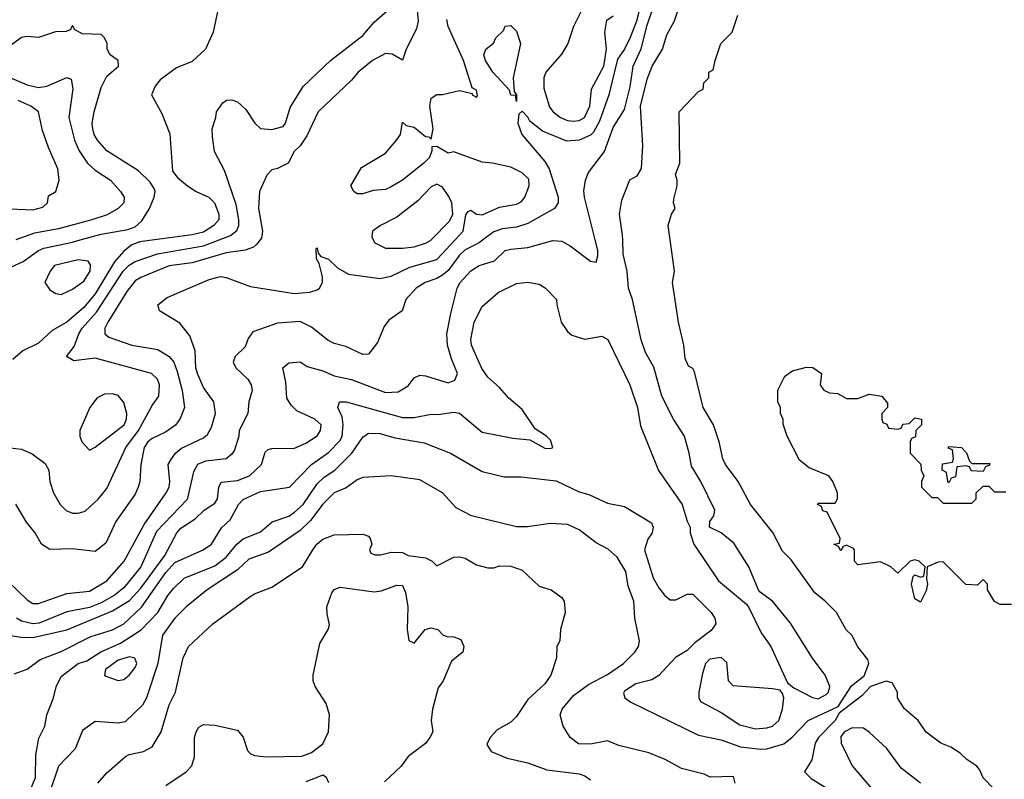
# Model space of a CAD drawing. Header units: inches. Extents: x 1793389 to 1900389, y 320802 to 470796.
# Tile 153 of 256: x 1805064 to 1808525, y 378103 to 380774. Entities that reach past the tile are written whole.
import ezdxf

# ---------------------------------------------------------------- set-up
doc = ezdxf.new("R2010")
doc.units = ezdxf.units.IN
doc.header["$MEASUREMENT"] = 0
doc.layers.add('B8307', color=7, linetype='Continuous')
doc.layers.add('B8308', color=7, linetype='Continuous')

msp = doc.modelspace()

# ---------------------------------------------------------------- linework, layer by layer
at = {"layer": 'B8307', "color": 2}
for points, elevation in [([(1804876.5, 380000), (1804894.5, 379990), (1804929.5, 379950), (1804970, 379914), (1805010, 379900.5), (1805034.9, 379905.1), (1805075.9, 379924.1), (1805130, 379962.9), (1805149, 379971), (1805250, 379992.4), (1805277.1, 380000)], 290), ([(1804990, 378614.8), (1805070, 378602.6), (1805110, 378601.7), (1805230, 378629.1), (1805390, 378695.6), (1805450, 378731.7), (1805490, 378775.3), (1805574, 378890), (1805616, 378970), (1805630, 378986.8), (1805681.3, 379018.7), (1805712.7, 379050), (1805750, 379074.8), (1805759.5, 379090), (1805763.7, 379130), (1805772.3, 379147.7), (1805830, 379154.4), (1805872, 379170), (1805914.5, 379210), (1805927, 379253), (1805937.2, 379262.8), (1805950, 379266.8), (1806030, 379267.7), (1806070, 379284.9), (1806110, 379311.3), (1806121.2, 379330), (1806124, 379350), (1806102, 379370), (1806038.7, 379398.7), (1806018.3, 379418.3), (1806003.3, 379443.3), (1805999.4, 379499.4), (1805989.3, 379550), (1806010, 379567.3), (1806050, 379570.8), (1806074.4, 379554.4), (1806130, 379539.1), (1806170, 379522), (1806230, 379508.5), (1806350, 379463.1), (1806394.9, 379465.1), (1806430, 379487.3), (1806450, 379514.8), (1806470, 379524), (1806490, 379522), (1806570, 379497.3), (1806593.6, 379506.4), (1806602.7, 379530), (1806581.3, 379581.3), (1806567.3, 379630), (1806565.6, 379670), (1806578.9, 379741.1), (1806602, 379830), (1806612.3, 379850), (1806650, 379890.5), (1806679, 379910), (1806733.3, 379926.7), (1806770, 379962), (1806790, 379967.7), (1806850, 379972.7), (1806938, 379998), (1806970, 379994.8), (1806998.8, 379978.8), (1807070, 379924.7), (1807090, 379922), (1807096.5, 379943.5), (1807096, 379964), (1807087, 380000)], 270), ([(1804990, 378830.8), (1805090, 378734), (1805110, 378722), (1805130, 378722), (1805230, 378756.3), (1805310, 378764.9), (1805370, 378801.6), (1805431.6, 378870), (1805501.3, 378998.7), (1805579.5, 379110), (1805589.5, 379130), (1805591.6, 379150), (1805586, 379210), (1805598, 379230), (1805612, 379250), (1805632.3, 379267.7), (1805710, 379304), (1805724.5, 379315.5), (1805738, 379342), (1805752.3, 379390), (1805746, 379430), (1805710, 379481.2), (1805689.6, 379530), (1805683.6, 379550), (1805680.9, 379610), (1805662, 379662), (1805626.8, 379706.8), (1805555.3, 379750), (1805550, 379771.3), (1805582.5, 379797.5), (1805730, 379860.5), (1805770, 379870.6), (1805790, 379867.3), (1805875.9, 379835.9), (1806029.1, 379810.9), (1806084, 379816), (1806110, 379824.7), (1806118, 379830), (1806128, 379850), (1806128.7, 379870), (1806116.4, 379916.4), (1806107.3, 379932.7), (1806106, 379970), (1806110, 379972), (1806112.7, 379952.7), (1806122, 379942), (1806150, 379932), (1806181.4, 379901.4), (1806219.9, 379879.9), (1806330, 379863.8), (1806370, 379872.7), (1806435.8, 379904.2), (1806530, 379930.4), (1806594.5, 380000)], 278), ([(1804990, 379274), (1805070, 379264), (1805107.5, 379247.5), (1805153.7, 379213.7), (1805166.8, 379190), (1805170.6, 379150.6), (1805182.8, 379110), (1805206.8, 379070), (1805227.9, 379047.9), (1805250, 379038.8), (1805270, 379038.8), (1805294.2, 379045.8), (1805341.2, 379090), (1805370, 379126), (1805436.9, 379270), (1805482.2, 379330), (1805530, 379418), (1805553.2, 379450), (1805556, 379490), (1805549, 379510), (1805528, 379530), (1805330, 379584.5), (1805254.6, 379574.6), (1805229.2, 379590), (1805255.5, 379624.5), (1805271.6, 379670), (1805284.2, 379690), (1805334.5, 379745.4), (1805428.4, 379890), (1805449, 379911), (1805470, 379923.6), (1805548.9, 379951.1), (1805710, 379979.1), (1805765.7, 380000)], 286), ([(1805538.3, 380000), (1805487, 379993), (1805458, 379982), (1805430, 379960.4), (1805396.8, 379923.2), (1805330, 379810.4), (1805290, 379762), (1805230, 379710.4), (1805178.7, 379681.3), (1805130, 379637.3), (1805075.3, 379610), (1805040.2, 379579.8)], 290), ([(1805045.3, 378474.7), (1805090, 378490.7), (1805135.6, 378524.4), (1805210, 378552.7), (1805314.3, 378605.7), (1805390, 378628.5), (1805429.7, 378650.3), (1805491.8, 378708.2), (1805578.3, 378830), (1805610, 378865.7), (1805709.2, 378910), (1805738, 378930), (1805772.9, 378987.1), (1805804, 379016), (1805832.7, 379070), (1805850, 379087.3), (1805910, 379114.9), (1806012.7, 379130), (1806089.8, 379210.2), (1806150, 379252.4), (1806190, 379294), (1806198, 379310), (1806200.5, 379350), (1806197.4, 379377.4), (1806182.7, 379410), (1806188, 379430), (1806212, 379430), (1806410, 379375.8), (1806450, 379374.9), (1806510, 379387.7), (1806534.2, 379385.8), (1806590, 379394), (1806610, 379390.7), (1806690, 379324), (1806797.2, 379302.8), (1806857.3, 379297.3), (1806910, 379267.3), (1806930, 379266), (1806938, 379270), (1806930, 379295.3), (1806915.3, 379310), (1806875.5, 379335.5), (1806830, 379404), (1806783.3, 379443.3), (1806750, 379481.2), (1806710, 379517.2), (1806688.2, 379548.2), (1806652, 379630), (1806649.6, 379650), (1806662, 379710), (1806690, 379766), (1806745.6, 379814.4), (1806810, 379846), (1806850, 379851), (1806890, 379844.7), (1806911.1, 379831.1), (1806951.3, 379790), (1806951.6, 379771.6), (1806966.8, 379710), (1806990, 379678), (1807005.2, 379665.2), (1807050, 379651), (1807110, 379661), (1807130.8, 379650), (1807208, 379490), (1807235.8, 379410), (1807246.4, 379346.4), (1807308.9, 379188.9), (1807392.7, 379070), (1807410.4, 379010.4), (1807421, 378990), (1807421, 378970), (1807433.4, 378930), (1807520.7, 378800.7), (1807618.7, 378718.7), (1807627.1, 378707.1), (1807670, 378618), (1807704.2, 378570), (1807762.8, 378442.8), (1807784.5, 378424.5), (1807850, 378390.5), (1807870, 378386), (1807898.6, 378401.4), (1807906.6, 378410), (1807911.8, 378430), (1807895.1, 378470), (1807850, 378529.2), (1807772.7, 378652.7), (1807710, 378729.4), (1807663.3, 378763.3), (1807627.3, 378850), (1807573.6, 378933.6), (1807530, 378969.6), (1807488, 378990), (1807489.2, 379010), (1807503.7, 379030), (1807507, 379050), (1807458, 379150), (1807424.7, 379204.7), (1807417.6, 379250), (1807400.9, 379310), (1807362, 379370), (1807320.9, 379450), (1807292.6, 379552.6), (1807263.5, 379603.5), (1807248.1, 379648.1), (1807218.4, 379790), (1807204.2, 379830), (1807199.5, 379890), (1807185.6, 379950), (1807183.8, 380000)], 266), ([(1805909.5, 380000), (1805896.2, 379983.8), (1805885.4, 379974.6), (1805856.6, 379963.4), (1805790, 379954.6), (1805670, 379919.5), (1805590, 379908.4), (1805490, 379868), (1805470, 379855.5), (1805441.1, 379818.9), (1805374, 379710), (1805362.9, 379690), (1805363.7, 379670), (1805378, 379658), (1805458, 379630), (1805550, 379614), (1805590, 379589.5), (1805605.6, 379570), (1805617.2, 379537.2), (1805635.1, 379470), (1805642.9, 379410), (1805628, 379372), (1805611.2, 379348.8), (1805576.1, 379323.9), (1805530, 379301.6), (1805515.1, 379290), (1805501.6, 379270), (1805489.6, 379210), (1805487, 379150), (1805480.9, 379130), (1805470, 379106), (1805402, 379010), (1805366.8, 378933.2), (1805330, 378904.7), (1805250, 378913.4), (1805170, 378911), (1805141, 378930), (1805118.8, 378970), (1805088, 379008), (1805050.8, 379070.8)], 282), ([(1806692.5, 380000), (1806679.3, 379990), (1806630, 379964.9), (1806610, 379946), (1806570, 379892.4), (1806550, 379875.3), (1806530, 379863.7), (1806489, 379850), (1806457.2, 379830), (1806421.2, 379790), (1806408, 379750), (1806362, 379718), (1806344.7, 379695.3), (1806321.2, 379638.8), (1806290, 379598), (1806270, 379597.3), (1806210, 379624.9), (1806170, 379635.5), (1806147.3, 379647.3), (1806090, 379693.4), (1806050, 379712.7), (1805970, 379706.8), (1805883.6, 379676.4), (1805867.2, 379652.8), (1805856.6, 379623.4), (1805822, 379590), (1805814, 379570), (1805824, 379550), (1805866, 379510), (1805877.2, 379490), (1805881.2, 379470), (1805869.6, 379430.4), (1805866, 379390), (1805836, 379330), (1805834.5, 379310), (1805819.1, 379260.9), (1805810, 379246), (1805789.5, 379230.5), (1805717.6, 379222.4), (1805689.3, 379210), (1805675.3, 379184.7), (1805653.2, 379086.8), (1805545, 378975), (1805489.7, 378850), (1805430, 378776.4), (1805396.2, 378750), (1805350, 378723.6), (1805310, 378707.1), (1805230, 378691.8), (1805132.3, 378652.3), (1805110, 378650.3), (1805070, 378659.5), (1805053, 378670)], 274), ([(1805103.6, 378070), (1805119.7, 378110), (1805120.5, 378190), (1805131.6, 378248.4), (1805152.7, 378290), (1805159.5, 378330), (1805183, 378390), (1805191.8, 378428.2), (1805210, 378464.7), (1805269.2, 378510), (1805300.1, 378519.9), (1805348.8, 378551.2), (1805418.2, 378581.8), (1805491.5, 378628.5), (1805549.7, 378690), (1805585.1, 378750), (1805605.2, 378774.8), (1805642.7, 378810), (1805750, 378854), (1805790, 378884.4), (1805827.3, 378930), (1805850, 378948.4), (1805910, 378973.4), (1805951.8, 379008.2), (1806010, 379028.2), (1806030, 379043), (1806060.7, 379070), (1806110, 379142.4), (1806134.2, 379165.8), (1806171.8, 379190), (1806231.8, 379250), (1806270, 379306.8), (1806290, 379320.7), (1806330, 379319.1), (1806384.1, 379304.1), (1806485.8, 379285.8), (1806578, 379250), (1806690, 379186), (1806767.1, 379167.1), (1806826.4, 379166.4), (1806950, 379153), (1807030, 379114), (1807064.9, 379104.9), (1807130, 379074.8), (1807190, 379062.8), (1807284.7, 379004.7), (1807291, 378990), (1807286.8, 378970), (1807272.4, 378947.6), (1807260.4, 378910), (1807290, 378811.3), (1807310, 378776), (1807330, 378751), (1807350, 378734.8), (1807370, 378734.8), (1807410, 378754), (1807430, 378754.8), (1807494.8, 378690), (1807506.8, 378670), (1807511, 378650), (1807494, 378626), (1807437.3, 378582.7), (1807410, 378556), (1807368.7, 378531.3), (1807310, 378468.7), (1807286.4, 378453.6), (1807230, 378439.3), (1807190, 378413.2), (1807186.8, 378406.8), (1807191.3, 378390), (1807210, 378376), (1807450, 378259.1), (1807530, 378242), (1807597.3, 378217.3), (1807668.8, 378208.8), (1807690, 378210.3), (1807750, 378227.9), (1807777.4, 378250), (1807835.1, 378310), (1807940.7, 378359.3), (1807987.7, 378432.3), (1808032.6, 378467.4), (1808049, 378510), (1808044.7, 378524.7), (1808009.4, 378569.4), (1807988.7, 378610), (1807969.4, 378629.4), (1807935.3, 378690), (1807895.3, 378730), (1807858.6, 378758.6), (1807775.3, 378875.3), (1807745.6, 378905.6), (1807711.4, 378971.4), (1807632.7, 379070), (1807589.3, 379150), (1807544.5, 379210), (1807535.1, 379230), (1807522.7, 379290), (1807502.7, 379350), (1807466, 379410), (1807435.5, 379535.5), (1807430, 379548), (1807415.3, 379555.3), (1807402.7, 379582.7), (1807398, 379630), (1807379.5, 379710), (1807359, 379850), (1807366, 379890), (1807350.7, 380000)], 262), ([(1806307, 380000), (1806312, 379990), (1806350, 379971), (1806410, 379970.7), (1806450, 379975.5), (1806490, 379988.4), (1806510, 379999.1), (1806510.8, 380000)], 282), ([(1808550, 378718), (1808510, 378718), (1808490, 378728), (1808466, 378770), (1808466, 378790), (1808450, 378806), (1808430, 378786), (1808390, 378788), (1808310, 378868), (1808292.7, 378867.3), (1808254, 378850), (1808251.3, 378808.7), (1808254.8, 378790), (1808250, 378766), (1808230, 378726), (1808210, 378738), (1808199, 378790), (1808204, 378816), (1808210, 378822), (1808230, 378814), (1808242, 378818), (1808246, 378850), (1808226, 378870), (1808210, 378875.3), (1808194, 378870), (1808150, 378828), (1808126, 378850), (1808090, 378868), (1808010, 378858), (1807998, 378870), (1807998, 378910), (1807994.6, 378914.6), (1807970, 378926), (1807958, 378922), (1807950, 378908), (1807942, 378922), (1807926, 378930), (1807946, 378934), (1807948, 378950), (1807902, 379042), (1807887.3, 379047.3), (1807882, 379062), (1807868, 379070), (1807870, 379074), (1807930, 379074), (1807938, 379090), (1807938, 379110), (1807922, 379150), (1807908, 379170), (1807838.6, 379198.6), (1807805.2, 379225.2), (1807762, 379310), (1807748, 379352), (1807748, 379368), (1807738, 379390), (1807738, 379410), (1807728.7, 379430), (1807728.9, 379471.1), (1807750, 379514), (1807756.4, 379523.6), (1807780.4, 379539.6), (1807830, 379552), (1807851.6, 379551.6), (1807882, 379530), (1807878, 379490), (1807890, 379472), (1807910, 379462), (1807939.6, 379459.6), (1807970, 379442), (1808010, 379442), (1808050, 379458), (1808094, 379450), (1808114, 379426), (1808114, 379410), (1808094, 379390), (1808094, 379370), (1808098, 379358), (1808112, 379352), (1808118, 379338), (1808150, 379334), (1808162, 379338), (1808168.4, 379351.6), (1808190, 379354), (1808210, 379374), (1808234, 379370), (1808234, 379350), (1808214, 379330), (1808212.7, 379307.3), (1808198, 379302), (1808194, 379290), (1808194, 379250), (1808231.6, 379211.6), (1808232, 379190), (1808242, 379170), (1808234, 379150), (1808234, 379130), (1808270, 379094), (1808290, 379094), (1808310, 379074), (1808410, 379074), (1808426, 379090), (1808426, 379110), (1808450, 379134), (1808470, 379134), (1808490, 379114), (1808530, 379114)], 258), ([(1807578.8, 378090), (1807573.2, 378113.2), (1807491, 378111), (1807470, 378121), (1807390, 378141), (1807332.8, 378172.8), (1807275.9, 378195.9), (1807170, 378222), (1807130, 378239.1), (1807070, 378226.7), (1807028.4, 378228.4), (1806998.8, 378250), (1806974.8, 378290), (1806964, 378330), (1806970.7, 378350), (1807010, 378398), (1807063.4, 378436.6), (1807130, 378472), (1807186.8, 378510), (1807226, 378550), (1807238.8, 378570), (1807242.8, 378590), (1807226, 378670), (1807222.8, 378730), (1807202.5, 378782.5), (1807194.2, 378834.2), (1807164.5, 378884.5), (1807132.8, 378912.8), (1807090, 378934.8), (1807030, 378981), (1806990, 378998.8), (1806930, 379002.8), (1806849.1, 378990.9), (1806810, 378990.8), (1806652, 379030), (1806598, 379058), (1806550, 379111), (1806470, 379156), (1806370, 379170.8), (1806270, 379164.9), (1806250, 379156.3), (1806211.3, 379128.7), (1806169.3, 379110), (1806130, 379070.6), (1806086.7, 379013.3), (1806050, 378977.6), (1805938.3, 378901.7), (1805870, 378877.1), (1805830, 378840.4), (1805722.7, 378770), (1805649.3, 378710), (1805609.5, 378670), (1805566, 378610), (1805549.7, 378510), (1805509.7, 378390.3), (1805496.1, 378363.9), (1805435.1, 378304.9), (1805410, 378300.7), (1805330, 378306.8), (1805285.4, 378274.6), (1805259, 378210), (1805200.9, 378150), (1805167.2, 378052.8)], 258), ([(1805339, 378090), (1805370, 378126), (1805436.5, 378183.5), (1805449.5, 378190.5), (1805499.1, 378200.9), (1805530, 378217.3), (1805560.9, 378270), (1805590, 378364.7), (1805612.3, 378410), (1805639.3, 378530), (1805657.2, 378570), (1805742.7, 378650), (1805874.2, 378745.8), (1805890, 378756), (1805950, 378779.1), (1806058, 378850), (1806094, 378910), (1806109, 378930), (1806130, 378947.3), (1806170, 378962.8), (1806270, 378964.7), (1806290, 378958), (1806296, 378950), (1806302, 378930), (1806294, 378910), (1806298, 378898), (1806312.7, 378892.7), (1806332, 378892), (1806370, 378902), (1806410, 378900.7), (1806430, 378890.8), (1806490, 378882), (1806514, 378870), (1806530, 378854), (1806590, 378884.7), (1806610, 378886), (1806630, 378881), (1806670, 378858), (1806710, 378846.8), (1806730, 378847.3), (1806750, 378854), (1806790, 378852.7), (1806830, 378839.1), (1806890, 378782.8), (1806932, 378770), (1806970, 378742), (1806978, 378730), (1806981, 378690), (1806964.7, 378630), (1806962, 378590), (1806952, 378570), (1806951.3, 378530), (1806930.8, 378470), (1806910, 378439), (1806850, 378384), (1806810, 378324), (1806790, 378304), (1806742.5, 378277.5), (1806718, 378250), (1806705.4, 378225.4), (1806721, 378201), (1806778, 378178), (1806850, 378161), (1806916.8, 378136.8), (1807030, 378122.8), (1807050, 378116), (1807070, 378101)], 254), ([(1805578, 378082), (1805648.7, 378130), (1805668.9, 378151.1), (1805678, 378182), (1805679, 378250), (1805684, 378270), (1805693.6, 378286.4), (1805710, 378296), (1805750, 378294), (1805830, 378276), (1805850, 378252), (1805864.9, 378204.9), (1805874, 378194), (1805890, 378187.3), (1805930, 378182), (1806055.3, 378184.7), (1806090, 378197.1), (1806130, 378228.2), (1806149.6, 378270), (1806152.8, 378330), (1806141.3, 378370), (1806102.9, 378430), (1806095.6, 378450), (1806095.6, 378470), (1806118.6, 378581.4), (1806148.7, 378630), (1806153.6, 378646.4), (1806144.7, 378684.7), (1806144, 378710), (1806160.9, 378759.1), (1806170, 378771), (1806190, 378778.8), (1806310, 378762), (1806334.2, 378765.8), (1806390, 378786), (1806410, 378784.7), (1806419.9, 378759.9), (1806428.4, 378710), (1806425.5, 378630), (1806431.6, 378591.6), (1806450, 378582), (1806489, 378630), (1806510, 378636), (1806534, 378630), (1806551.6, 378611.6), (1806565.4, 378605.4), (1806590, 378604.7), (1806614.4, 378594.4), (1806624.7, 378570), (1806622, 378550), (1806581.4, 378518.6), (1806552, 378450), (1806535.3, 378424.7), (1806515.5, 378350), (1806510.7, 378310), (1806516, 378270), (1806506, 378250), (1806490, 378229.2), (1806430, 378184), (1806404.9, 378150), (1806345.9, 378094.2)], 250), ([(1808488, 378070), (1808450, 378108), (1808438, 378138), (1808428, 378150), (1808392.9, 378172.9), (1808370, 378195.3), (1808336.5, 378216.5), (1808302, 378230), (1808250, 378269.2), (1808222, 378310), (1808172.9, 378352.9), (1808149, 378390), (1808149, 378410), (1808130, 378442), (1808110, 378449), (1808054.8, 378430), (1808023.6, 378396.4), (1807944.2, 378335.8), (1807930.3, 378310), (1807871.8, 378250), (1807859.5, 378230), (1807848.2, 378171.8), (1807822, 378130), (1807846.4, 378106.4), (1807904.7, 378070)], 262), ([(1808230, 378089.5), (1808162.3, 378142.3), (1808111.3, 378211.3), (1808050, 378269.3), (1808030, 378283.7), (1807990, 378284.5), (1807962.8, 378270), (1807950, 378254), (1807950.8, 378230), (1807990.5, 378150.5), (1808058.8, 378070)], 266), ([(1806150.9, 378090.9), (1806142, 378110), (1806130, 378118), (1806070, 378094)], 246)]:
    msp.add_lwpolyline(points, dxfattribs=dict(at, elevation=elevation))
for points, elevation in [([(1805270, 379929.3), (1805186.8, 379910), (1805170.8, 379890), (1805152, 379850), (1805170, 379824.7), (1805190.9, 379810.9), (1805210, 379807.3), (1805250, 379826.8), (1805290, 379854.8), (1805311.6, 379890), (1805312.5, 379912.5), (1805304.7, 379924.7)], 294), ([(1805390, 379459), (1805362.8, 379457.2), (1805336, 379444), (1805311, 379410), (1805276, 379330), (1805276, 379310), (1805282.8, 379290), (1805310, 379261), (1805330, 379270.8), (1805431.8, 379350), (1805439.5, 379370), (1805440.7, 379390), (1805430, 379428.7), (1805410, 379453.2)], 290), ([(1808410, 379214), (1808474, 379214), (1808472.7, 379207.3), (1808458, 379202), (1808450, 379186), (1808408.4, 379188.4), (1808402, 379202), (1808390, 379206), (1808358, 379202), (1808352.7, 379167.3), (1808338, 379162), (1808330, 379146), (1808326, 379150), (1808322, 379182), (1808306, 379190), (1808306, 379194), (1808307.3, 379212.7), (1808342, 379218), (1808346, 379230), (1808342, 379262), (1808327.3, 379267.3), (1808330, 379274), (1808374, 379270), (1808391.6, 379251.6), (1808402, 379222)], 258), ([(1805450, 378533.6), (1805410, 378522), (1805366, 378490), (1805362, 378470), (1805366.4, 378466.4), (1805410, 378450.8), (1805430, 378454.8), (1805450, 378470.8), (1805470, 378496), (1805476.2, 378510), (1805469.3, 378529.3)], 262), ([(1807530, 378532), (1807490, 378526), (1807474, 378510), (1807464.1, 378475.9), (1807450.7, 378410), (1807450.8, 378390), (1807457.3, 378377.3), (1807530, 378338), (1807594.6, 378294.6), (1807650, 378280.3), (1807690, 378284.4), (1807710, 378290.6), (1807731.8, 378310), (1807745.1, 378350), (1807749.4, 378389.4), (1807745.6, 378405.6), (1807736.5, 378416.5), (1807710, 378422), (1807571.8, 378431.8), (1807555.1, 378450), (1807550, 378514)], 266)]:
    msp.add_lwpolyline(points, close=True, dxfattribs=dict(at, elevation=elevation))
at = {"layer": 'B8308', "color": 2}
for points, elevation in [([(1805774, 380870), (1805743.7, 380730), (1805717.2, 380670), (1805670, 380626.8), (1805615.5, 380604.5), (1805558, 380562), (1805540.2, 380539.8), (1805528, 380510), (1805564.1, 380444.1), (1805592.3, 380372.3), (1805601.2, 380241.2), (1805618.6, 380218.6), (1805654, 380190), (1805684, 380170), (1805729, 380150), (1805749.3, 380130), (1805764.5, 380090), (1805763.7, 380070), (1805746, 380050), (1805710, 380027.4), (1805670, 380018), (1805538.3, 380000)], 290), ([(1807257.7, 380870), (1807231.5, 380768.5), (1807210, 380710.8), (1807190, 380670.7), (1807164.8, 380635.2), (1807134.7, 380510), (1807102.4, 380417.6), (1807080.9, 380379.1), (1807070, 380368.4), (1807030, 380350.4), (1806987.4, 380347.4), (1806901.6, 380381.6), (1806856.8, 380416.8), (1806850, 380431), (1806830, 380452), (1806818, 380442), (1806815.3, 380410), (1806829, 380370), (1806910, 380276), (1806925.6, 380250), (1806957.2, 380150), (1806957.2, 380130), (1806944, 380110), (1806850, 380057.6), (1806810, 380044.9), (1806760.8, 380039.2), (1806730, 380028.4), (1806692.5, 380000)], 274), ([(1807087, 380000), (1807049.6, 380150), (1807047.3, 380172.7), (1807052.3, 380210), (1807062.9, 380237.1), (1807119.6, 380310), (1807150, 380394.8), (1807190, 380458), (1807210, 380538), (1807220.4, 380610), (1807248.7, 380671.3), (1807270, 380754.8), (1807310, 380876.3)], 270), ([(1806459.3, 380830), (1806465.2, 380770), (1806458.6, 380741.4), (1806422.7, 380670), (1806410, 380632), (1806373, 380653), (1806350, 380654.8), (1806304, 380630), (1806254, 380590), (1806230, 380561), (1806113.2, 380450), (1806073.8, 380366.2), (1806050, 380331), (1806029, 380310), (1806008, 380270), (1805970, 380250.8), (1805950, 380246), (1805932.5, 380227.5), (1805907, 380170), (1805902.9, 380110), (1805918, 380030), (1805914.2, 380005.8), (1805909.5, 380000)], 282), ([(1807050.7, 380829.3), (1807010.5, 380749.5), (1806990.6, 380690), (1806970, 380654), (1806913, 380590), (1806906, 380570), (1806906.2, 380533.8), (1806926.4, 380466.4), (1806939.1, 380450), (1806964.9, 380430), (1806990, 380419.5), (1807010, 380417), (1807030, 380419.5), (1807049.7, 380430.3), (1807068.2, 380470), (1807073.7, 380530), (1807117.4, 380610), (1807127, 380670), (1807121.1, 380730), (1807127.5, 380772.5), (1807150, 380787.3)], 278), ([(1807183.8, 380000), (1807183.2, 380016.8), (1807172.7, 380090), (1807180.2, 380139.8), (1807209, 380211), (1807234.6, 380225.4), (1807249, 380251), (1807253.7, 380330), (1807246.2, 380470), (1807270, 380564.7), (1807287.6, 380610), (1807322.9, 380670), (1807338.9, 380721.1), (1807365.2, 380770), (1807385.2, 380830)], 266), ([(1805765.7, 380000), (1805805.2, 380014.8), (1805827.1, 380032.9), (1805834.7, 380050), (1805834.7, 380070), (1805824.6, 380124.6), (1805784.1, 380244.1), (1805749.2, 380310), (1805742, 380362), (1805741.2, 380390), (1805754, 380430), (1805755.3, 380450), (1805778, 380482), (1805791.6, 380491.6), (1805810, 380492), (1805830, 380484.7), (1805858.8, 380458.8), (1805891, 380410), (1805910, 380391), (1805950, 380387.7), (1805990, 380398.8), (1805998, 380410), (1806015.1, 380464.9), (1806060.5, 380539.5), (1806156, 380630), (1806270, 380718), (1806310, 380764.9), (1806355.3, 380804.7)], 286), ([(1806594.5, 380000), (1806622.4, 380030), (1806632, 380088), (1806640.7, 380099.3), (1806650, 380104), (1806670, 380090.6), (1806690, 380088.5), (1806750, 380114.9), (1806810, 380124.9), (1806826.8, 380133.2), (1806839.3, 380150), (1806855.1, 380190), (1806853.4, 380213.4), (1806830, 380236), (1806790, 380255.1), (1806726, 380270), (1806690, 380273.2), (1806590, 380309), (1806570, 380305.2), (1806530, 380328.7), (1806512.7, 380327.3), (1806512.7, 380312.7), (1806504, 380290), (1806484, 380270), (1806410, 380209.3), (1806370, 380186), (1806350, 380177.2), (1806306.8, 380173.2), (1806270, 380162), (1806250, 380162), (1806238, 380170), (1806228, 380190), (1806265.6, 380254.4), (1806350, 380304.7), (1806390, 380352), (1806402, 380370), (1806410, 380414), (1806422, 380402), (1806450, 380396), (1806490, 380362.8), (1806502, 380362), (1806510, 380354), (1806517, 380390), (1806505.1, 380470), (1806510, 380498), (1806530, 380511), (1806550, 380511.3), (1806610, 380524.7), (1806654, 380514), (1806654, 380510), (1806670, 380502), (1806673.6, 380506.4), (1806670, 380526), (1806654.6, 380534.6), (1806624.5, 380630), (1806569.7, 380749.7), (1806565.1, 380774.9)], 278), ([(1807350.7, 380000), (1807343.7, 380050), (1807355.3, 380090), (1807368, 380110), (1807362, 380130), (1807363.1, 380143.1), (1807375.3, 380190), (1807375.3, 380210), (1807368.7, 380230), (1807384, 380270), (1807382, 380450), (1807450, 380522), (1807466, 380530), (1807468.4, 380551.6), (1807486, 380570), (1807486, 380590), (1807502, 380598), (1807508, 380630), (1807528.7, 380690), (1807568.7, 380730), (1807588, 380790)], 262), ([(1805277.1, 380000), (1805350, 380020.5), (1805444.1, 380035.9), (1805470, 380046), (1805493.7, 380066.3), (1805520.5, 380110), (1805536.3, 380150), (1805540.7, 380170), (1805538, 380178), (1805522.8, 380202.8), (1805482.3, 380242.3), (1805370, 380313.4), (1805338, 380350), (1805326.4, 380370), (1805321.6, 380390), (1805319.3, 380410), (1805325.5, 380450), (1805350, 380535.3), (1805370, 380575.3), (1805411, 380610), (1805410.7, 380630.7), (1805382, 380650), (1805372, 380670), (1805372, 380690), (1805362, 380710), (1805350, 380722), (1805284.7, 380724.7), (1805258, 380738), (1805250, 380754), (1805242, 380738), (1805227.3, 380732.7), (1805190, 380731.3), (1805130, 380710.8), (1805090, 380714.8), (1805070, 380710.8), (1805012.3, 380667.7)], 290), ([(1805029.6, 380570.4), (1805090, 380545.3), (1805130, 380535.3), (1805159.4, 380540.6), (1805230, 380570.7), (1805245.4, 380565.4), (1805250.5, 380530.5), (1805237.1, 380430), (1805256.4, 380350), (1805273, 380313), (1805303, 380270), (1805330, 380244.9), (1805382.8, 380210), (1805418.8, 380170), (1805430.8, 380150), (1805430.7, 380130), (1805410.8, 380110), (1805371.5, 380088.4), (1805318, 380070), (1805200.9, 380039.1), (1805116.1, 380023.9), (1805051, 380000)], 286), ([(1805030, 380109), (1805110, 380105.2), (1805145.4, 380114.6), (1805162, 380130), (1805165.4, 380154.6), (1805191.3, 380170), (1805202.8, 380210), (1805198.8, 380250), (1805165.2, 380325.2), (1805144.9, 380384.9), (1805130.6, 380450), (1805102.8, 380470), (1805058.8, 380490)], 282), ([(1806510.8, 380000), (1806574.9, 380065.1), (1806586.9, 380090), (1806582.4, 380130), (1806572.9, 380152.9), (1806550, 380185.6), (1806530, 380196.2), (1806510, 380186.6), (1806463.4, 380136.6), (1806390, 380079.3), (1806332, 380050), (1806304.7, 380030), (1806302, 380010), (1806307, 380000)], 282)]:
    msp.add_lwpolyline(points, dxfattribs=dict(at, elevation=elevation))
at = {"layer": 'B8308', "color": 2, "elevation": 274}
msp.add_lwpolyline([(1806810, 380486), (1806807.3, 380507.3), (1806790, 380508.7), (1806786, 380526), (1806727, 380590), (1806701.2, 380630), (1806695.3, 380650), (1806702, 380670), (1806729, 380691), (1806738, 380710), (1806764, 380736), (1806770, 380751.3), (1806790, 380754), (1806810, 380734), (1806824.7, 380690), (1806798.8, 380570), (1806802, 380522), (1806810.8, 380510)], close=True, dxfattribs=at)

doc.saveas('drawing.dxf')
